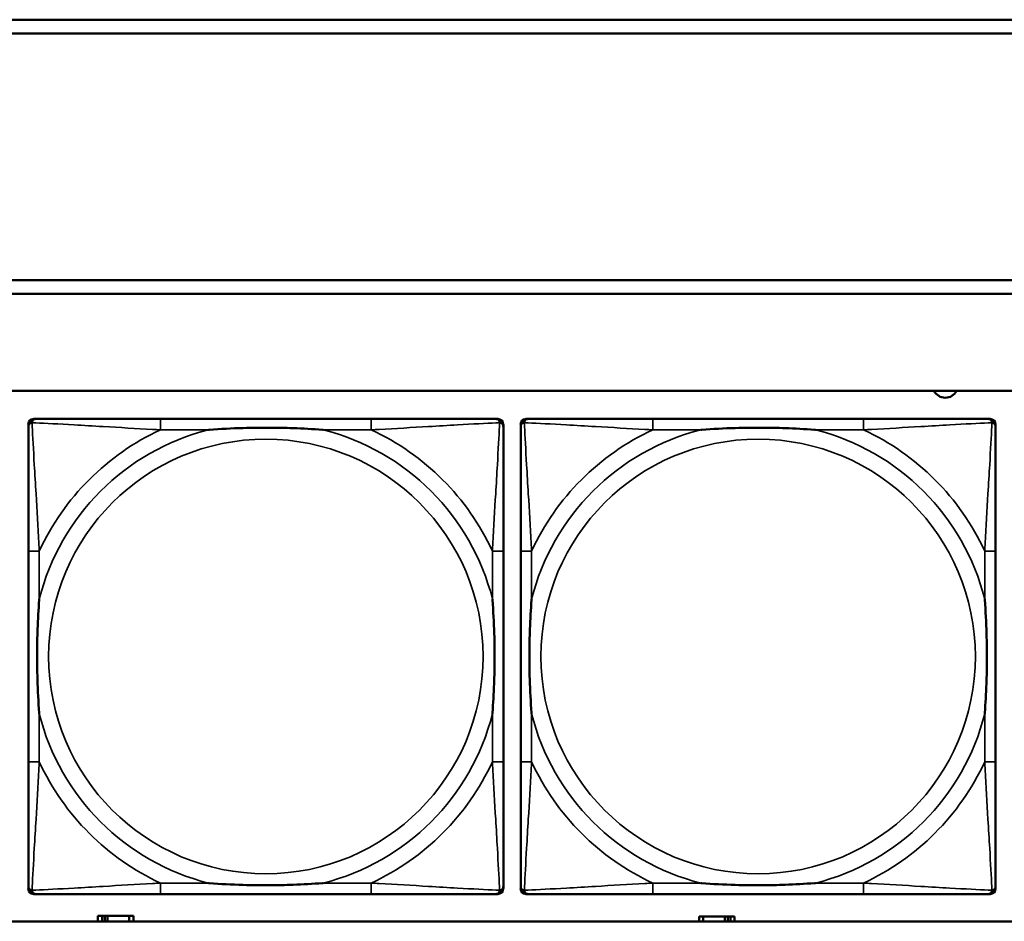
# Model space of a CAD drawing. Header units: inches. Extents: x 1.4 to 53.9, y 1.3 to 58.
# Tile 138 of 227: x 32.2 to 33.7, y 43.7 to 45. Entities that reach past the tile are written whole.
import ezdxf

# ---------------------------------------------------------------- set-up
doc = ezdxf.new("R2010")
doc.units = ezdxf.units.IN
doc.header["$MEASUREMENT"] = 0
doc.layers.add('Visible (ANSI)', color=7, linetype='Continuous', lineweight=50)
doc.layers.add('Visible Narrow (ANSI)', color=7, linetype='Continuous', lineweight=35)

msp = doc.modelspace()

# ---------------------------------------------------------------- linework, layer by layer
at = {"layer": 'Visible (ANSI)'}
for p, q in [((28.3757, 45.0414), (36.5227, 45.0414)), ((36.5227, 45.0214), (28.3757, 45.0214)), ((28.3757, 44.6661), (36.5227, 44.6661)), ((36.5227, 44.6461), (28.3757, 44.6461)), ((19.4287, 44.5061), (36.5227, 44.5061)), ((32.2564, 44.4658), (32.2604, 44.4658)), ((32.7431, 44.4658), (32.4391, 44.4658)), ((32.9218, 44.4658), (32.9257, 44.4658)), ((32.9664, 44.4658), (32.9704, 44.4658)), ((33.4531, 44.4658), (33.1491, 44.4658)), ((33.6318, 44.4658), (33.6357, 44.4658)), ((32.2486, 43.7886), (32.2486, 44.4579)), ((32.9336, 44.4579), (32.9336, 44.454)), ((32.9586, 43.7886), (32.9586, 44.4579)), ((33.6436, 44.4579), (33.6436, 44.454)), ((32.2486, 44.2753), (32.2486, 43.9713)), ((32.9336, 43.9713), (32.9336, 44.2753)), ((32.9586, 44.2753), (32.9586, 43.9713)), ((33.6436, 43.9713), (33.6436, 44.2753)), ((32.9257, 43.7808), (32.2564, 43.7808)), ((32.4391, 43.7808), (32.7431, 43.7808)), ((32.9336, 43.7926), (32.9336, 43.7886)), ((33.6357, 43.7808), (32.9664, 43.7808)), ((33.1491, 43.7808), (33.4531, 43.7808)), ((33.6436, 43.7926), (33.6436, 43.7886)), ((36.5227, 43.7414), (19.4287, 43.7414)), ((32.3548, 43.7494), (32.349, 43.7494)), ((32.349, 43.7494), (32.349, 43.7414)), ((32.3548, 43.7494), (32.3588, 43.7494)), ((32.3548, 43.7414), (32.3548, 43.7494)), ((32.3588, 43.7414), (32.3588, 43.7494)), ((32.3588, 43.7494), (32.3628, 43.7494)), ((32.3628, 43.7494), (32.3628, 43.7414)), ((32.3628, 43.7494), (32.3941, 43.7494)), ((32.3941, 43.7494), (32.3941, 43.7414)), ((32.4, 43.7494), (32.3941, 43.7494)), ((32.4, 43.7414), (32.4, 43.7494)), ((33.2218, 43.7484), (33.216, 43.7484)), ((33.216, 43.7484), (33.216, 43.7414)), ((33.2218, 43.7484), (33.2531, 43.7484)), ((33.2218, 43.7414), (33.2218, 43.7484)), ((33.2531, 43.7414), (33.2531, 43.7484)), ((33.2531, 43.7484), (33.2572, 43.7484)), ((33.2572, 43.7484), (33.2572, 43.7414)), ((33.2572, 43.7484), (33.2611, 43.7484)), ((33.267, 43.7484), (33.2611, 43.7484)), ((33.2611, 43.7484), (33.2611, 43.7414)), ((33.267, 43.7414), (33.267, 43.7484))]:
    msp.add_line(p, q, dxfattribs=at)
for centre, radius, start, end in [((33.571, 44.5149), 0.0185, 208.5418, 331.4582), ((32.2564, 44.4579), 0.00787, 90, 180), ((32.2604, 44.454), 0.0118, 90, 180), ((32.9218, 44.454), 0.0118, 0, 90), ((32.9257, 44.4579), 0.00787, 0, 90), ((32.9664, 44.4579), 0.00787, 90, 180), ((32.9704, 44.454), 0.0118, 90, 180), ((33.6318, 44.454), 0.0118, 0, 90), ((33.6357, 44.4579), 0.00787, 0, 90), ((32.2604, 43.7926), 0.0118, 180, 270), ((32.2564, 43.7886), 0.00787, 180, 270), ((32.9218, 43.7926), 0.0118, 270, 360), ((32.9257, 43.7886), 0.00787, 270, 0), ((32.9704, 43.7926), 0.0118, 180, 270), ((32.9664, 43.7886), 0.00787, 180, 270), ((33.6318, 43.7926), 0.0118, 270, 360), ((33.6357, 43.7886), 0.00787, 270, 0)]:
    msp.add_arc(centre, radius, start, end, dxfattribs=at)
for points, knots in [([(32.4391, 44.4658), (32.4356, 44.4658), (32.432, 44.4658), (32.4284, 44.4658), (32.3952, 44.4658), (32.3615, 44.4658), (32.3306, 44.4658), (32.3037, 44.4658), (32.2781, 44.4658), (32.2647, 44.4658), (32.2631, 44.4658), (32.2616, 44.4658), (32.2604, 44.4658)], [0, 0, 0, 0, 0.0272471, 0.0272471, 0.0272471, 0.2790553, 0.2790553, 0.2790553, 0.4988354, 0.4988354, 0.4988354, 0.5252205, 0.5252205, 0.5252205, 0.5252205]), ([(32.9218, 44.4658), (32.9069, 44.4658), (32.8653, 44.4658), (32.8247, 44.4658), (32.7981, 44.4658), (32.7703, 44.4658), (32.7431, 44.4658)], [-0.5252205, -0.5252205, -0.5252205, -0.5252205, -0.20743, -0.20743, -0.20743, 0, 0, 0, 0]), ([(33.1491, 44.4658), (33.1456, 44.4658), (33.142, 44.4658), (33.1384, 44.4658), (33.1052, 44.4658), (33.0715, 44.4658), (33.0406, 44.4658), (33.0137, 44.4658), (32.9881, 44.4658), (32.9747, 44.4658), (32.9731, 44.4658), (32.9716, 44.4658), (32.9704, 44.4658)], [0, 0, 0, 0, 0.0272471, 0.0272471, 0.0272471, 0.2790553, 0.2790553, 0.2790553, 0.4988354, 0.4988354, 0.4988354, 0.5252205, 0.5252205, 0.5252205, 0.5252205]), ([(33.6318, 44.4658), (33.6169, 44.4658), (33.5753, 44.4658), (33.5347, 44.4658), (33.5081, 44.4658), (33.4803, 44.4658), (33.4531, 44.4658)], [-0.5252205, -0.5252205, -0.5252205, -0.5252205, -0.20743, -0.20743, -0.20743, 0, 0, 0, 0]), ([(32.2486, 44.454), (32.2486, 44.4391), (32.2486, 44.3975), (32.2486, 44.3569), (32.2486, 44.3303), (32.2486, 44.3025), (32.2486, 44.2753)], [-0.5252205, -0.5252205, -0.5252205, -0.5252205, -0.20743, -0.20743, -0.20743, 0, 0, 0, 0]), ([(32.5083, 44.4501), (32.5088, 44.4501), (32.5092, 44.4501), (32.5257, 44.4514), (32.5418, 44.4522), (32.5647, 44.4529), (32.5714, 44.4531), (32.5806, 44.4532), (32.5831, 44.4532), (32.5872, 44.4532), (32.5888, 44.4532), (32.5919, 44.4532), (32.5934, 44.4532), (32.597, 44.4532), (32.599, 44.4532), (32.6052, 44.4532), (32.6094, 44.4531), (32.6191, 44.4529), (32.6247, 44.4527), (32.6444, 44.452), (32.6585, 44.4512), (32.673, 44.4501), (32.6734, 44.4501), (32.6738, 44.4501)], [-0.416114, -0.416114, -0.416114, -0.416114, -0.4127691, -0.4127691, -0.2896446, -0.2896446, -0.2388934, -0.2388934, -0.2201881, -0.2201881, -0.2080204, -0.2080204, -0.196499, -0.196499, -0.1809939, -0.1809939, -0.149741, -0.149741, -0.1073162, -0.1073162, 0, 0, 0.0033356, 0.0033356, 0.0033356, 0.0033356]), ([(32.9336, 44.2753), (32.9336, 44.2788), (32.9336, 44.2824), (32.9336, 44.286), (32.9336, 44.3192), (32.9336, 44.3529), (32.9336, 44.3838), (32.9336, 44.4107), (32.9336, 44.4363), (32.9336, 44.4497), (32.9336, 44.4513), (32.9336, 44.4528), (32.9336, 44.454)], [0, 0, 0, 0, 0.0272471, 0.0272471, 0.0272471, 0.2790553, 0.2790553, 0.2790553, 0.4988354, 0.4988354, 0.4988354, 0.5252205, 0.5252205, 0.5252205, 0.5252205]), ([(32.9586, 44.454), (32.9586, 44.4391), (32.9586, 44.3975), (32.9586, 44.3569), (32.9586, 44.3303), (32.9586, 44.3025), (32.9586, 44.2753)], [-0.5252205, -0.5252205, -0.5252205, -0.5252205, -0.20743, -0.20743, -0.20743, 0, 0, 0, 0]), ([(33.2183, 44.4501), (33.2188, 44.4501), (33.2192, 44.4501), (33.2357, 44.4514), (33.2518, 44.4522), (33.2747, 44.4529), (33.2814, 44.4531), (33.2906, 44.4532), (33.2931, 44.4532), (33.2972, 44.4532), (33.2988, 44.4532), (33.3019, 44.4532), (33.3034, 44.4532), (33.307, 44.4532), (33.309, 44.4532), (33.3152, 44.4532), (33.3194, 44.4531), (33.3291, 44.4529), (33.3347, 44.4527), (33.3544, 44.452), (33.3685, 44.4512), (33.383, 44.4501), (33.3834, 44.4501), (33.3838, 44.4501)], [-0.416114, -0.416114, -0.416114, -0.416114, -0.4127691, -0.4127691, -0.2896446, -0.2896446, -0.2388934, -0.2388934, -0.2201881, -0.2201881, -0.2080204, -0.2080204, -0.196499, -0.196499, -0.1809939, -0.1809939, -0.149741, -0.149741, -0.1073162, -0.1073162, 0, 0, 0.0033356, 0.0033356, 0.0033356, 0.0033356]), ([(33.6436, 44.2753), (33.6436, 44.2788), (33.6436, 44.2824), (33.6436, 44.286), (33.6436, 44.3192), (33.6436, 44.3529), (33.6436, 44.3838), (33.6436, 44.4107), (33.6436, 44.4363), (33.6436, 44.4497), (33.6436, 44.4513), (33.6436, 44.4528), (33.6436, 44.454)], [0, 0, 0, 0, 0.0272471, 0.0272471, 0.0272471, 0.2790553, 0.2790553, 0.2790553, 0.4988354, 0.4988354, 0.4988354, 0.5252205, 0.5252205, 0.5252205, 0.5252205]), ([(32.2643, 44.0405), (32.2643, 44.041), (32.2643, 44.0414), (32.263, 44.0579), (32.2622, 44.074), (32.2615, 44.0969), (32.2613, 44.1036), (32.2612, 44.1128), (32.2612, 44.1153), (32.2612, 44.1194), (32.2612, 44.121), (32.2612, 44.1241), (32.2612, 44.1256), (32.2612, 44.1292), (32.2612, 44.1312), (32.2612, 44.1374), (32.2613, 44.1416), (32.2615, 44.1513), (32.2617, 44.1569), (32.2624, 44.1766), (32.2632, 44.1907), (32.2643, 44.2052), (32.2643, 44.2056), (32.2643, 44.206)], [-0.416114, -0.416114, -0.416114, -0.416114, -0.4127691, -0.4127691, -0.2896446, -0.2896446, -0.2388934, -0.2388934, -0.2201881, -0.2201881, -0.2080204, -0.2080204, -0.196499, -0.196499, -0.1809939, -0.1809939, -0.149741, -0.149741, -0.1073162, -0.1073162, 0, 0, 0.0033356, 0.0033356, 0.0033356, 0.0033356]), ([(32.9179, 44.206), (32.9179, 44.2056), (32.9179, 44.2052), (32.9192, 44.1887), (32.92, 44.1726), (32.9207, 44.1496), (32.9209, 44.143), (32.921, 44.1338), (32.921, 44.1313), (32.921, 44.1272), (32.921, 44.1256), (32.921, 44.1225), (32.921, 44.121), (32.921, 44.1174), (32.921, 44.1153), (32.921, 44.1092), (32.9209, 44.105), (32.9207, 44.0953), (32.9205, 44.0897), (32.9198, 44.0699), (32.919, 44.0559), (32.9179, 44.0414), (32.9179, 44.041), (32.9179, 44.0405)], [-0.416114, -0.416114, -0.416114, -0.416114, -0.4127691, -0.4127691, -0.2896446, -0.2896446, -0.2388934, -0.2388934, -0.2201881, -0.2201881, -0.2080204, -0.2080204, -0.196499, -0.196499, -0.1809939, -0.1809939, -0.149741, -0.149741, -0.1073162, -0.1073162, 0, 0, 0.0033356, 0.0033356, 0.0033356, 0.0033356]), ([(32.9743, 44.0405), (32.9743, 44.041), (32.9743, 44.0414), (32.973, 44.0579), (32.9722, 44.074), (32.9715, 44.0969), (32.9713, 44.1036), (32.9712, 44.1128), (32.9712, 44.1153), (32.9712, 44.1194), (32.9712, 44.121), (32.9712, 44.1241), (32.9712, 44.1256), (32.9712, 44.1292), (32.9712, 44.1312), (32.9712, 44.1374), (32.9713, 44.1416), (32.9715, 44.1513), (32.9717, 44.1569), (32.9724, 44.1766), (32.9732, 44.1907), (32.9743, 44.2052), (32.9743, 44.2056), (32.9743, 44.206)], [-0.416114, -0.416114, -0.416114, -0.416114, -0.4127691, -0.4127691, -0.2896446, -0.2896446, -0.2388934, -0.2388934, -0.2201881, -0.2201881, -0.2080204, -0.2080204, -0.196499, -0.196499, -0.1809939, -0.1809939, -0.149741, -0.149741, -0.1073162, -0.1073162, 0, 0, 0.0033356, 0.0033356, 0.0033356, 0.0033356]), ([(33.6279, 44.206), (33.6279, 44.2056), (33.6279, 44.2052), (33.6292, 44.1887), (33.63, 44.1726), (33.6307, 44.1496), (33.6309, 44.143), (33.631, 44.1338), (33.631, 44.1313), (33.631, 44.1272), (33.631, 44.1256), (33.631, 44.1225), (33.631, 44.121), (33.631, 44.1174), (33.631, 44.1153), (33.631, 44.1092), (33.6309, 44.105), (33.6307, 44.0953), (33.6305, 44.0897), (33.6298, 44.0699), (33.629, 44.0559), (33.6279, 44.0414), (33.6279, 44.041), (33.6279, 44.0405)], [-0.416114, -0.416114, -0.416114, -0.416114, -0.4127691, -0.4127691, -0.2896446, -0.2896446, -0.2388934, -0.2388934, -0.2201881, -0.2201881, -0.2080204, -0.2080204, -0.196499, -0.196499, -0.1809939, -0.1809939, -0.149741, -0.149741, -0.1073162, -0.1073162, 0, 0, 0.0033356, 0.0033356, 0.0033356, 0.0033356]), ([(32.2486, 43.9713), (32.2486, 43.9441), (32.2486, 43.9163), (32.2486, 43.8897), (32.2486, 43.8491), (32.2486, 43.8075), (32.2486, 43.7926)], [3.9382945, 3.9382945, 3.9382945, 3.9382945, 4.1457245, 4.1457245, 4.1457245, 4.463515, 4.463515, 4.463515, 4.463515]), ([(32.9336, 43.7926), (32.9336, 43.8075), (32.9336, 43.8491), (32.9336, 43.8897), (32.9336, 43.9163), (32.9336, 43.9441), (32.9336, 43.9713)], [-0.5252205, -0.5252205, -0.5252205, -0.5252205, -0.20743, -0.20743, -0.20743, 0, 0, 0, 0]), ([(32.9586, 43.9713), (32.9586, 43.9441), (32.9586, 43.9163), (32.9586, 43.8897), (32.9586, 43.8491), (32.9586, 43.8075), (32.9586, 43.7926)], [3.9382945, 3.9382945, 3.9382945, 3.9382945, 4.1457245, 4.1457245, 4.1457245, 4.463515, 4.463515, 4.463515, 4.463515]), ([(33.6436, 43.7926), (33.6436, 43.8075), (33.6436, 43.8491), (33.6436, 43.8897), (33.6436, 43.9163), (33.6436, 43.9441), (33.6436, 43.9713)], [-0.5252205, -0.5252205, -0.5252205, -0.5252205, -0.20743, -0.20743, -0.20743, 0, 0, 0, 0]), ([(32.6738, 43.7965), (32.6734, 43.7965), (32.673, 43.7965), (32.6585, 43.7954), (32.6444, 43.7946), (32.6247, 43.7939), (32.6191, 43.7937), (32.6094, 43.7935), (32.6052, 43.7934), (32.599, 43.7934), (32.597, 43.7934), (32.5934, 43.7934), (32.5919, 43.7934), (32.5888, 43.7934), (32.5872, 43.7934), (32.5831, 43.7934), (32.5806, 43.7934), (32.5714, 43.7935), (32.5647, 43.7937), (32.5418, 43.7944), (32.5257, 43.7952), (32.5092, 43.7965), (32.5088, 43.7965), (32.5083, 43.7965)], [-0.4149464, -0.4149464, -0.4149464, -0.4149464, -0.41162, -0.41162, -0.3046026, -0.3046026, -0.2622958, -0.2622958, -0.23113, -0.23113, -0.215668, -0.215668, -0.2041787, -0.2041787, -0.1920448, -0.1920448, -0.1733916, -0.1733916, -0.1227817, -0.1227817, 0, 0, 0.0033356, 0.0033356, 0.0033356, 0.0033356]), ([(33.3838, 43.7965), (33.3834, 43.7965), (33.383, 43.7965), (33.3685, 43.7954), (33.3544, 43.7946), (33.3347, 43.7939), (33.3291, 43.7937), (33.3194, 43.7935), (33.3152, 43.7934), (33.309, 43.7934), (33.307, 43.7934), (33.3034, 43.7934), (33.3019, 43.7934), (33.2988, 43.7934), (33.2972, 43.7934), (33.2931, 43.7934), (33.2906, 43.7934), (33.2814, 43.7935), (33.2747, 43.7937), (33.2518, 43.7944), (33.2357, 43.7952), (33.2192, 43.7965), (33.2188, 43.7965), (33.2183, 43.7965)], [-0.4149464, -0.4149464, -0.4149464, -0.4149464, -0.41162, -0.41162, -0.3046026, -0.3046026, -0.2622958, -0.2622958, -0.23113, -0.23113, -0.215668, -0.215668, -0.2041787, -0.2041787, -0.1920448, -0.1920448, -0.1733916, -0.1733916, -0.1227817, -0.1227817, 0, 0, 0.0033356, 0.0033356, 0.0033356, 0.0033356]), ([(32.2604, 43.7808), (32.2753, 43.7808), (32.3169, 43.7808), (32.3575, 43.7808), (32.3841, 43.7808), (32.4119, 43.7808), (32.4391, 43.7808)], [-0.5252205, -0.5252205, -0.5252205, -0.5252205, -0.20743, -0.20743, -0.20743, 0, 0, 0, 0]), ([(32.7431, 43.7808), (32.7703, 43.7808), (32.7981, 43.7808), (32.8247, 43.7808), (32.8653, 43.7808), (32.9069, 43.7808), (32.9218, 43.7808)], [3.9382945, 3.9382945, 3.9382945, 3.9382945, 4.1457245, 4.1457245, 4.1457245, 4.463515, 4.463515, 4.463515, 4.463515]), ([(32.9704, 43.7808), (32.9853, 43.7808), (33.0269, 43.7808), (33.0675, 43.7808), (33.0941, 43.7808), (33.1219, 43.7808), (33.1491, 43.7808)], [-0.5252205, -0.5252205, -0.5252205, -0.5252205, -0.20743, -0.20743, -0.20743, 0, 0, 0, 0]), ([(33.4531, 43.7808), (33.4803, 43.7808), (33.5081, 43.7808), (33.5347, 43.7808), (33.5753, 43.7808), (33.6169, 43.7808), (33.6318, 43.7808)], [3.9382945, 3.9382945, 3.9382945, 3.9382945, 4.1457245, 4.1457245, 4.1457245, 4.463515, 4.463515, 4.463515, 4.463515])]:
    msp.add_open_spline(points, degree=3, knots=knots, dxfattribs=at)
at = {"layer": 'Visible Narrow (ANSI)'}
for p, q in [((32.4391, 44.4658), (32.4391, 44.4501)), ((32.7431, 44.4658), (32.7431, 44.4501)), ((33.1491, 44.4658), (33.1491, 44.4501)), ((33.4531, 44.4658), (33.4531, 44.4501)), ((32.4391, 44.4501), (32.5083, 44.4501)), ((32.6738, 44.4501), (32.7431, 44.4501)), ((33.1491, 44.4501), (33.2183, 44.4501)), ((33.3838, 44.4501), (33.4531, 44.4501)), ((32.2643, 44.2753), (32.2486, 44.2753)), ((32.2643, 44.206), (32.2643, 44.2753)), ((32.9336, 44.2753), (32.9179, 44.2753)), ((32.9179, 44.2753), (32.9179, 44.206)), ((32.9743, 44.2753), (32.9586, 44.2753)), ((32.9743, 44.206), (32.9743, 44.2753)), ((33.6436, 44.2753), (33.6279, 44.2753)), ((33.6279, 44.2753), (33.6279, 44.206)), ((32.2643, 43.9713), (32.2643, 44.0405)), ((32.9179, 44.0405), (32.9179, 43.9713)), ((32.9743, 43.9713), (32.9743, 44.0405)), ((33.6279, 44.0405), (33.6279, 43.9713)), ((32.2643, 43.9713), (32.2486, 43.9713)), ((32.9336, 43.9713), (32.9179, 43.9713)), ((32.9743, 43.9713), (32.9586, 43.9713)), ((33.6436, 43.9713), (33.6279, 43.9713)), ((32.4391, 43.7965), (32.4391, 43.7808)), ((32.5083, 43.7965), (32.4391, 43.7965)), ((32.7431, 43.7965), (32.6738, 43.7965)), ((32.7431, 43.7965), (32.7431, 43.7808)), ((33.1491, 43.7965), (33.1491, 43.7808)), ((33.2183, 43.7965), (33.1491, 43.7965)), ((33.4531, 43.7965), (33.3838, 43.7965)), ((33.4531, 43.7965), (33.4531, 43.7808))]:
    msp.add_line(p, q, dxfattribs=at)
for centre in [(32.5911, 44.1233), (33.3011, 44.1233)]:
    msp.add_circle(centre, 0.3133, dxfattribs=at)
for centre, radius, start, end in [((32.5911, 44.1233), 0.3371, 104.2103, 165.7897), ((32.5911, 44.1233), 0.3604, 114.9407, 155.0593), ((32.5911, 44.1233), 0.3371, 14.2103, 75.7897), ((32.5911, 44.1233), 0.3604, 24.9407, 65.0593), ((33.3011, 44.1233), 0.3371, 104.2103, 165.7897), ((33.3011, 44.1233), 0.3604, 114.9407, 155.0593), ((33.3011, 44.1233), 0.3371, 14.2103, 75.7897), ((33.3011, 44.1233), 0.3604, 24.9407, 65.0593), ((32.5911, 44.1233), 0.3371, 194.2103, 255.7897), ((32.5911, 44.1233), 0.3371, 284.2103, 345.7897), ((33.3011, 44.1233), 0.3371, 194.2103, 255.7897), ((33.3011, 44.1233), 0.3371, 284.2103, 345.7897), ((32.5911, 44.1233), 0.3604, 204.9407, 245.0593), ((32.5911, 44.1233), 0.3604, 294.9407, 335.0593), ((33.3011, 44.1233), 0.3604, 204.9407, 245.0593), ((33.3011, 44.1233), 0.3604, 294.9407, 335.0593)]:
    msp.add_arc(centre, radius, start, end, dxfattribs=at)
for points, knots in [([(32.2486, 44.454), (32.2486, 44.4546), (32.2487, 44.4552), (32.2489, 44.4562), (32.2491, 44.4566), (32.2494, 44.4572), (32.2495, 44.4575), (32.2498, 44.4579), (32.2499, 44.458), (32.2502, 44.4584), (32.2505, 44.4587), (32.2512, 44.4593), (32.2517, 44.4596), (32.2527, 44.4601), (32.2533, 44.4604), (32.2539, 44.4605)], [-0.02627331, -0.02627331, -0.02627331, -0.02627331, -0.02158775, -0.02158775, -0.01736415, -0.01736415, -0.0147244, -0.0147244, -0.01307456, -0.01307456, -0.00977487, -0.00977487, -0.00449537, -0.00449537, 0.00012419, 0.00012419, 0.00012419, 0.00012419]), ([(32.2539, 44.4605), (32.254, 44.4611), (32.2543, 44.4617), (32.2548, 44.4627), (32.2551, 44.4632), (32.2557, 44.4639), (32.256, 44.4642), (32.2564, 44.4645), (32.2565, 44.4646), (32.2569, 44.4649), (32.2571, 44.465), (32.2578, 44.4653), (32.2582, 44.4655), (32.2592, 44.4657), (32.2598, 44.4658), (32.2604, 44.4658)], [-0.00012419, -0.00012419, -0.00012419, -0.00012419, 0.00449537, 0.00449537, 0.00977487, 0.00977487, 0.01307456, 0.01307456, 0.0147244, 0.0147244, 0.01736415, 0.01736415, 0.02158775, 0.02158775, 0.02627331, 0.02627331, 0.02627331, 0.02627331]), ([(32.2643, 44.2753), (32.2641, 44.279), (32.2639, 44.2828), (32.2624, 44.3101), (32.261, 44.3343), (32.2588, 44.3722), (32.2579, 44.3862), (32.2559, 44.4214), (32.2549, 44.4416), (32.254, 44.457), (32.254, 44.4588), (32.2539, 44.4605)], [0, 0, 0, 0, 0.0278591, 0.0278591, 0.201273, 0.201273, 0.3066357, 0.3066357, 0.475216, 0.475216, 0.5007189, 0.5007189, 0.5007189, 0.5007189]), ([(32.2539, 44.4605), (32.2556, 44.4604), (32.2574, 44.4603), (32.2728, 44.4595), (32.2929, 44.4584), (32.3282, 44.4565), (32.3422, 44.4556), (32.3801, 44.4534), (32.4043, 44.452), (32.4316, 44.4505), (32.4354, 44.4503), (32.4391, 44.4501)], [-0.5007189, -0.5007189, -0.5007189, -0.5007189, -0.475216, -0.475216, -0.3066357, -0.3066357, -0.201273, -0.201273, -0.0278591, -0.0278591, 0, 0, 0, 0]), ([(32.7431, 44.4501), (32.7468, 44.4503), (32.7506, 44.4505), (32.7779, 44.452), (32.8021, 44.4534), (32.84, 44.4556), (32.854, 44.4565), (32.8892, 44.4584), (32.9094, 44.4595), (32.9248, 44.4603), (32.9266, 44.4604), (32.9283, 44.4605)], [0, 0, 0, 0, 0.0278591, 0.0278591, 0.201273, 0.201273, 0.3066357, 0.3066357, 0.475216, 0.475216, 0.5007189, 0.5007189, 0.5007189, 0.5007189]), ([(32.9283, 44.4605), (32.9282, 44.4588), (32.9281, 44.457), (32.9273, 44.4416), (32.9262, 44.4214), (32.9243, 44.3862), (32.9234, 44.3722), (32.9212, 44.3343), (32.9198, 44.3101), (32.9183, 44.2828), (32.9181, 44.279), (32.9179, 44.2753)], [-0.5007189, -0.5007189, -0.5007189, -0.5007189, -0.475216, -0.475216, -0.3066357, -0.3066357, -0.201273, -0.201273, -0.0278591, -0.0278591, 0, 0, 0, 0]), ([(32.9218, 44.4658), (32.9224, 44.4658), (32.923, 44.4657), (32.924, 44.4655), (32.9244, 44.4653), (32.925, 44.465), (32.9253, 44.4649), (32.9257, 44.4646), (32.9258, 44.4645), (32.9262, 44.4642), (32.9265, 44.4639), (32.9271, 44.4632), (32.9274, 44.4627), (32.9279, 44.4617), (32.9282, 44.4611), (32.9283, 44.4605)], [-0.02627331, -0.02627331, -0.02627331, -0.02627331, -0.02158775, -0.02158775, -0.01736415, -0.01736415, -0.0147244, -0.0147244, -0.01307456, -0.01307456, -0.00977487, -0.00977487, -0.00449537, -0.00449537, 0.00012419, 0.00012419, 0.00012419, 0.00012419]), ([(32.9283, 44.4605), (32.9289, 44.4604), (32.9295, 44.4601), (32.9305, 44.4596), (32.931, 44.4593), (32.9317, 44.4587), (32.932, 44.4584), (32.9323, 44.458), (32.9324, 44.4579), (32.9327, 44.4575), (32.9328, 44.4572), (32.9331, 44.4566), (32.9333, 44.4562), (32.9335, 44.4552), (32.9336, 44.4546), (32.9336, 44.454)], [-0.00012419, -0.00012419, -0.00012419, -0.00012419, 0.00449537, 0.00449537, 0.00977487, 0.00977487, 0.01307456, 0.01307456, 0.0147244, 0.0147244, 0.01736415, 0.01736415, 0.02158775, 0.02158775, 0.02627331, 0.02627331, 0.02627331, 0.02627331]), ([(32.9586, 44.454), (32.9586, 44.4546), (32.9587, 44.4552), (32.9589, 44.4562), (32.9591, 44.4566), (32.9594, 44.4572), (32.9595, 44.4575), (32.9598, 44.4579), (32.9599, 44.458), (32.9602, 44.4584), (32.9605, 44.4587), (32.9612, 44.4593), (32.9617, 44.4596), (32.9627, 44.4601), (32.9633, 44.4604), (32.9639, 44.4605)], [-0.02627331, -0.02627331, -0.02627331, -0.02627331, -0.02158775, -0.02158775, -0.01736415, -0.01736415, -0.0147244, -0.0147244, -0.01307456, -0.01307456, -0.00977487, -0.00977487, -0.00449537, -0.00449537, 0.00012419, 0.00012419, 0.00012419, 0.00012419]), ([(32.9639, 44.4605), (32.964, 44.4611), (32.9643, 44.4617), (32.9648, 44.4627), (32.9651, 44.4632), (32.9657, 44.4639), (32.966, 44.4642), (32.9664, 44.4645), (32.9665, 44.4646), (32.9669, 44.4649), (32.9671, 44.465), (32.9678, 44.4653), (32.9682, 44.4655), (32.9692, 44.4657), (32.9698, 44.4658), (32.9704, 44.4658)], [-0.00012419, -0.00012419, -0.00012419, -0.00012419, 0.00449537, 0.00449537, 0.00977487, 0.00977487, 0.01307456, 0.01307456, 0.0147244, 0.0147244, 0.01736415, 0.01736415, 0.02158775, 0.02158775, 0.02627331, 0.02627331, 0.02627331, 0.02627331]), ([(32.9743, 44.2753), (32.9741, 44.279), (32.9739, 44.2828), (32.9724, 44.3101), (32.971, 44.3343), (32.9688, 44.3722), (32.9679, 44.3862), (32.9659, 44.4214), (32.9649, 44.4416), (32.964, 44.457), (32.964, 44.4588), (32.9639, 44.4605)], [0, 0, 0, 0, 0.0278591, 0.0278591, 0.201273, 0.201273, 0.3066357, 0.3066357, 0.475216, 0.475216, 0.5007189, 0.5007189, 0.5007189, 0.5007189]), ([(32.9639, 44.4605), (32.9656, 44.4604), (32.9674, 44.4603), (32.9828, 44.4595), (33.0029, 44.4584), (33.0382, 44.4565), (33.0522, 44.4556), (33.0901, 44.4534), (33.1143, 44.452), (33.1416, 44.4505), (33.1454, 44.4503), (33.1491, 44.4501)], [-0.5007189, -0.5007189, -0.5007189, -0.5007189, -0.475216, -0.475216, -0.3066357, -0.3066357, -0.201273, -0.201273, -0.0278591, -0.0278591, 0, 0, 0, 0]), ([(33.4531, 44.4501), (33.4568, 44.4503), (33.4606, 44.4505), (33.4879, 44.452), (33.5121, 44.4534), (33.55, 44.4556), (33.564, 44.4565), (33.5992, 44.4584), (33.6194, 44.4595), (33.6348, 44.4603), (33.6366, 44.4604), (33.6383, 44.4605)], [0, 0, 0, 0, 0.0278591, 0.0278591, 0.201273, 0.201273, 0.3066357, 0.3066357, 0.475216, 0.475216, 0.5007189, 0.5007189, 0.5007189, 0.5007189]), ([(33.6383, 44.4605), (33.6382, 44.4588), (33.6381, 44.457), (33.6373, 44.4416), (33.6362, 44.4214), (33.6343, 44.3862), (33.6334, 44.3722), (33.6312, 44.3343), (33.6298, 44.3101), (33.6283, 44.2828), (33.6281, 44.279), (33.6279, 44.2753)], [-0.5007189, -0.5007189, -0.5007189, -0.5007189, -0.475216, -0.475216, -0.3066357, -0.3066357, -0.201273, -0.201273, -0.0278591, -0.0278591, 0, 0, 0, 0]), ([(33.6318, 44.4658), (33.6324, 44.4658), (33.633, 44.4657), (33.634, 44.4655), (33.6344, 44.4653), (33.635, 44.465), (33.6353, 44.4649), (33.6357, 44.4646), (33.6358, 44.4645), (33.6362, 44.4642), (33.6365, 44.4639), (33.6371, 44.4632), (33.6374, 44.4627), (33.6379, 44.4617), (33.6382, 44.4611), (33.6383, 44.4605)], [-0.02627331, -0.02627331, -0.02627331, -0.02627331, -0.02158775, -0.02158775, -0.01736415, -0.01736415, -0.0147244, -0.0147244, -0.01307456, -0.01307456, -0.00977487, -0.00977487, -0.00449537, -0.00449537, 0.00012419, 0.00012419, 0.00012419, 0.00012419]), ([(33.6383, 44.4605), (33.6389, 44.4604), (33.6395, 44.4601), (33.6405, 44.4596), (33.641, 44.4593), (33.6417, 44.4587), (33.642, 44.4584), (33.6423, 44.458), (33.6424, 44.4579), (33.6427, 44.4575), (33.6428, 44.4572), (33.6431, 44.4566), (33.6433, 44.4562), (33.6435, 44.4552), (33.6436, 44.4546), (33.6436, 44.454)], [-0.00012419, -0.00012419, -0.00012419, -0.00012419, 0.00449537, 0.00449537, 0.00977487, 0.00977487, 0.01307456, 0.01307456, 0.0147244, 0.0147244, 0.01736415, 0.01736415, 0.02158775, 0.02158775, 0.02627331, 0.02627331, 0.02627331, 0.02627331]), ([(32.2539, 43.7861), (32.254, 43.7878), (32.254, 43.7896), (32.2549, 43.805), (32.2559, 43.8251), (32.2579, 43.8604), (32.2588, 43.8744), (32.261, 43.9123), (32.2624, 43.9365), (32.2639, 43.9638), (32.2641, 43.9676), (32.2643, 43.9713)], [-4.4390134, -4.4390134, -4.4390134, -4.4390134, -4.4135105, -4.4135105, -4.2449302, -4.2449302, -4.1395675, -4.1395675, -3.9661536, -3.9661536, -3.9382945, -3.9382945, -3.9382945, -3.9382945]), ([(32.9179, 43.9713), (32.9181, 43.9676), (32.9183, 43.9638), (32.9198, 43.9365), (32.9212, 43.9123), (32.9234, 43.8744), (32.9243, 43.8604), (32.9262, 43.8251), (32.9273, 43.805), (32.9281, 43.7896), (32.9282, 43.7878), (32.9283, 43.7861)], [0, 0, 0, 0, 0.0278591, 0.0278591, 0.201273, 0.201273, 0.3066357, 0.3066357, 0.475216, 0.475216, 0.5007189, 0.5007189, 0.5007189, 0.5007189]), ([(32.9639, 43.7861), (32.964, 43.7878), (32.964, 43.7896), (32.9649, 43.805), (32.9659, 43.8251), (32.9679, 43.8604), (32.9688, 43.8744), (32.971, 43.9123), (32.9724, 43.9365), (32.9739, 43.9638), (32.9741, 43.9676), (32.9743, 43.9713)], [-4.4390134, -4.4390134, -4.4390134, -4.4390134, -4.4135105, -4.4135105, -4.2449302, -4.2449302, -4.1395675, -4.1395675, -3.9661536, -3.9661536, -3.9382945, -3.9382945, -3.9382945, -3.9382945]), ([(33.6279, 43.9713), (33.6281, 43.9676), (33.6283, 43.9638), (33.6298, 43.9365), (33.6312, 43.9123), (33.6334, 43.8744), (33.6343, 43.8604), (33.6362, 43.8251), (33.6373, 43.805), (33.6381, 43.7896), (33.6382, 43.7878), (33.6383, 43.7861)], [0, 0, 0, 0, 0.0278591, 0.0278591, 0.201273, 0.201273, 0.3066357, 0.3066357, 0.475216, 0.475216, 0.5007189, 0.5007189, 0.5007189, 0.5007189]), ([(32.4391, 43.7965), (32.4354, 43.7963), (32.4316, 43.7961), (32.4043, 43.7946), (32.3801, 43.7932), (32.3422, 43.791), (32.3282, 43.7901), (32.2929, 43.7881), (32.2728, 43.7871), (32.2574, 43.7862), (32.2556, 43.7862), (32.2539, 43.7861)], [0, 0, 0, 0, 0.0278591, 0.0278591, 0.201273, 0.201273, 0.3066357, 0.3066357, 0.475216, 0.475216, 0.5007189, 0.5007189, 0.5007189, 0.5007189]), ([(32.9283, 43.7861), (32.9266, 43.7862), (32.9248, 43.7862), (32.9094, 43.7871), (32.8892, 43.7881), (32.854, 43.7901), (32.84, 43.791), (32.8021, 43.7932), (32.7779, 43.7946), (32.7506, 43.7961), (32.7468, 43.7963), (32.7431, 43.7965)], [-4.4390134, -4.4390134, -4.4390134, -4.4390134, -4.4135105, -4.4135105, -4.2449302, -4.2449302, -4.1395675, -4.1395675, -3.9661536, -3.9661536, -3.9382945, -3.9382945, -3.9382945, -3.9382945]), ([(33.1491, 43.7965), (33.1454, 43.7963), (33.1416, 43.7961), (33.1143, 43.7946), (33.0901, 43.7932), (33.0522, 43.791), (33.0382, 43.7901), (33.0029, 43.7881), (32.9828, 43.7871), (32.9674, 43.7862), (32.9656, 43.7862), (32.9639, 43.7861)], [0, 0, 0, 0, 0.0278591, 0.0278591, 0.201273, 0.201273, 0.3066357, 0.3066357, 0.475216, 0.475216, 0.5007189, 0.5007189, 0.5007189, 0.5007189]), ([(33.6383, 43.7861), (33.6366, 43.7862), (33.6348, 43.7862), (33.6194, 43.7871), (33.5992, 43.7881), (33.564, 43.7901), (33.55, 43.791), (33.5121, 43.7932), (33.4879, 43.7946), (33.4606, 43.7961), (33.4568, 43.7963), (33.4531, 43.7965)], [-4.4390134, -4.4390134, -4.4390134, -4.4390134, -4.4135105, -4.4135105, -4.2449302, -4.2449302, -4.1395675, -4.1395675, -3.9661536, -3.9661536, -3.9382945, -3.9382945, -3.9382945, -3.9382945]), ([(32.2539, 43.7861), (32.2533, 43.7862), (32.2527, 43.7865), (32.2517, 43.787), (32.2512, 43.7873), (32.2505, 43.7879), (32.2502, 43.7882), (32.2499, 43.7886), (32.2498, 43.7887), (32.2495, 43.7891), (32.2494, 43.7893), (32.2491, 43.79), (32.2489, 43.7904), (32.2487, 43.7914), (32.2486, 43.792), (32.2486, 43.7926)], [-0.00012419, -0.00012419, -0.00012419, -0.00012419, 0.00449537, 0.00449537, 0.00977487, 0.00977487, 0.01307456, 0.01307456, 0.0147244, 0.0147244, 0.01736415, 0.01736415, 0.02158775, 0.02158775, 0.02627331, 0.02627331, 0.02627331, 0.02627331]), ([(32.2604, 43.7808), (32.2598, 43.7808), (32.2592, 43.7809), (32.2582, 43.7811), (32.2578, 43.7813), (32.2571, 43.7816), (32.2569, 43.7817), (32.2565, 43.782), (32.2564, 43.7821), (32.256, 43.7824), (32.2557, 43.7827), (32.2551, 43.7834), (32.2548, 43.7839), (32.2543, 43.7849), (32.254, 43.7855), (32.2539, 43.7861)], [-0.02627331, -0.02627331, -0.02627331, -0.02627331, -0.02158775, -0.02158775, -0.01736415, -0.01736415, -0.0147244, -0.0147244, -0.01307456, -0.01307456, -0.00977487, -0.00977487, -0.00449537, -0.00449537, 0.00012419, 0.00012419, 0.00012419, 0.00012419]), ([(32.9283, 43.7861), (32.9282, 43.7855), (32.9279, 43.7849), (32.9274, 43.7839), (32.9271, 43.7834), (32.9265, 43.7827), (32.9262, 43.7824), (32.9258, 43.7821), (32.9257, 43.782), (32.9253, 43.7817), (32.925, 43.7816), (32.9244, 43.7813), (32.924, 43.7811), (32.923, 43.7809), (32.9224, 43.7808), (32.9218, 43.7808)], [-0.00012419, -0.00012419, -0.00012419, -0.00012419, 0.00449537, 0.00449537, 0.00977487, 0.00977487, 0.01307456, 0.01307456, 0.0147244, 0.0147244, 0.01736415, 0.01736415, 0.02158775, 0.02158775, 0.02627331, 0.02627331, 0.02627331, 0.02627331]), ([(32.9336, 43.7926), (32.9336, 43.792), (32.9335, 43.7914), (32.9333, 43.7904), (32.9331, 43.79), (32.9328, 43.7893), (32.9327, 43.7891), (32.9324, 43.7887), (32.9323, 43.7886), (32.932, 43.7882), (32.9317, 43.7879), (32.931, 43.7873), (32.9305, 43.787), (32.9295, 43.7865), (32.9289, 43.7862), (32.9283, 43.7861)], [-0.02627331, -0.02627331, -0.02627331, -0.02627331, -0.02158775, -0.02158775, -0.01736415, -0.01736415, -0.0147244, -0.0147244, -0.01307456, -0.01307456, -0.00977487, -0.00977487, -0.00449537, -0.00449537, 0.00012419, 0.00012419, 0.00012419, 0.00012419]), ([(32.9639, 43.7861), (32.9633, 43.7862), (32.9627, 43.7865), (32.9617, 43.787), (32.9612, 43.7873), (32.9605, 43.7879), (32.9602, 43.7882), (32.9599, 43.7886), (32.9598, 43.7887), (32.9595, 43.7891), (32.9594, 43.7893), (32.9591, 43.79), (32.9589, 43.7904), (32.9587, 43.7914), (32.9586, 43.792), (32.9586, 43.7926)], [-0.00012419, -0.00012419, -0.00012419, -0.00012419, 0.00449537, 0.00449537, 0.00977487, 0.00977487, 0.01307456, 0.01307456, 0.0147244, 0.0147244, 0.01736415, 0.01736415, 0.02158775, 0.02158775, 0.02627331, 0.02627331, 0.02627331, 0.02627331]), ([(32.9704, 43.7808), (32.9698, 43.7808), (32.9692, 43.7809), (32.9682, 43.7811), (32.9678, 43.7813), (32.9671, 43.7816), (32.9669, 43.7817), (32.9665, 43.782), (32.9664, 43.7821), (32.966, 43.7824), (32.9657, 43.7827), (32.9651, 43.7834), (32.9648, 43.7839), (32.9643, 43.7849), (32.964, 43.7855), (32.9639, 43.7861)], [-0.02627331, -0.02627331, -0.02627331, -0.02627331, -0.02158775, -0.02158775, -0.01736415, -0.01736415, -0.0147244, -0.0147244, -0.01307456, -0.01307456, -0.00977487, -0.00977487, -0.00449537, -0.00449537, 0.00012419, 0.00012419, 0.00012419, 0.00012419]), ([(33.6383, 43.7861), (33.6382, 43.7855), (33.6379, 43.7849), (33.6374, 43.7839), (33.6371, 43.7834), (33.6365, 43.7827), (33.6362, 43.7824), (33.6358, 43.7821), (33.6357, 43.782), (33.6353, 43.7817), (33.635, 43.7816), (33.6344, 43.7813), (33.634, 43.7811), (33.633, 43.7809), (33.6324, 43.7808), (33.6318, 43.7808)], [-0.00012419, -0.00012419, -0.00012419, -0.00012419, 0.00449537, 0.00449537, 0.00977487, 0.00977487, 0.01307456, 0.01307456, 0.0147244, 0.0147244, 0.01736415, 0.01736415, 0.02158775, 0.02158775, 0.02627331, 0.02627331, 0.02627331, 0.02627331]), ([(33.6436, 43.7926), (33.6436, 43.792), (33.6435, 43.7914), (33.6433, 43.7904), (33.6431, 43.79), (33.6428, 43.7893), (33.6427, 43.7891), (33.6424, 43.7887), (33.6423, 43.7886), (33.642, 43.7882), (33.6417, 43.7879), (33.641, 43.7873), (33.6405, 43.787), (33.6395, 43.7865), (33.6389, 43.7862), (33.6383, 43.7861)], [-0.02627331, -0.02627331, -0.02627331, -0.02627331, -0.02158775, -0.02158775, -0.01736415, -0.01736415, -0.0147244, -0.0147244, -0.01307456, -0.01307456, -0.00977487, -0.00977487, -0.00449537, -0.00449537, 0.00012419, 0.00012419, 0.00012419, 0.00012419])]:
    msp.add_open_spline(points, degree=3, knots=knots, dxfattribs=at)

doc.saveas('drawing.dxf')
